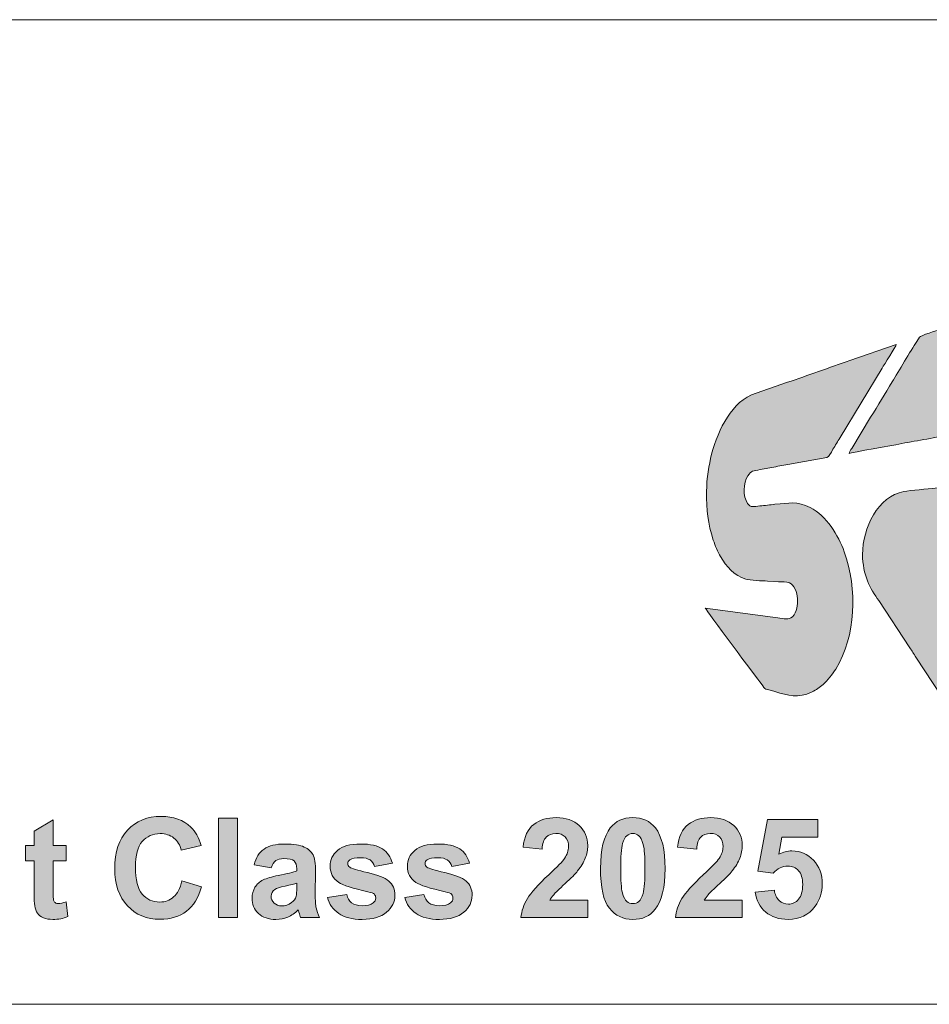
# Model space of a CAD drawing. Header units: millimetres. Extents: x 7 to 595, y -296 to -6.
# Tile 68 of 131: x 203 to 231, y -161 to -131. Entities that reach past the tile are written whole.
import ezdxf

# ---------------------------------------------------------------- set-up
doc = ezdxf.new("R2010")
doc.units = ezdxf.units.MM
doc.header["$MEASUREMENT"] = 0
doc.layers.add('Layer 1', color=7, linetype='Continuous', lineweight=0)

# ---------------------------------------------------------------- blocks, each defined once
blk = doc.blocks.new('Block_16')
at = {"layer": 'Layer 1', "true_color": 0x0d0a10, "transparency": 33554687}
h = blk.add_hatch(color=188, dxfattribs=at)
edge = h.paths.add_edge_path()
edge.add_spline(control_points=[(228.169, -143.888), (228.218, -143.865), (229.579, -143.625), (229.678, -143.606), (230.171, -143.509), (230.711, -143.426), (231.204, -143.326), (231.204, -143.326), (232.728, -143.046), (232.728, -143.046), (233.025, -142.995), (233.439, -142.852), (233.664, -143.312), (233.788, -143.565), (233.76, -143.86), (233.654, -144.112), (233.611, -144.215), (233.572, -144.277), (233.512, -144.364), (233.485, -144.403), (233.475, -144.405), (233.447, -144.439), (233.362, -144.541), (233.274, -144.603), (233.151, -144.664), (233.021, -144.728), (232.888, -144.741), (232.707, -144.753), (232.707, -144.753), (230.791, -144.947), (230.791, -144.947), (230.565, -144.976), (230.031, -145.012), (229.837, -145.048), (229.042, -145.195), (228.576, -146.162), (228.576, -146.964), (228.576, -147.279), (228.641, -147.531), (228.723, -147.77), (228.801, -147.993), (228.951, -148.194), (229.072, -148.375), (229.072, -148.375), (230.015, -149.808), (230.015, -149.808), (230.082, -149.909), (230.139, -149.998), (230.205, -150.101), (230.205, -150.101), (232.002, -152.828), (232.002, -152.828), (232.055, -152.91), (232.047, -152.897), (232.147, -152.925), (232.395, -152.992), (232.637, -153.063), (232.889, -153.136), (232.889, -153.136), (236.41, -154.139), (236.41, -154.139), (236.467, -154.154), (236.552, -154.175), (236.595, -154.195), (236.581, -154.14), (236.366, -153.877), (236.317, -153.812), (236.317, -153.812), (234.605, -151.546), (234.605, -151.546), (234.505, -151.413), (234.415, -151.296), (234.315, -151.163), (234.315, -151.163), (232.603, -148.897), (232.603, -148.897), (232.506, -148.769), (232.416, -148.652), (232.318, -148.522), (232.267, -148.454), (232.226, -148.4), (232.176, -148.333), (232.143, -148.288), (232.045, -148.178), (232.033, -148.133), (232.342, -148.133), (232.625, -148.171), (232.961, -148.171), (233.51, -148.171), (234.123, -147.979), (234.524, -147.777), (234.83, -147.624), (235.194, -147.41), (235.454, -147.183), (235.493, -147.149), (235.53, -147.116), (235.571, -147.084), (235.571, -147.084), (235.798, -146.878), (235.798, -146.878), (236.167, -146.508), (236.382, -146.239), (236.669, -145.792), (236.752, -145.664), (236.929, -145.346), (236.978, -145.225), (237.072, -144.993), (237.123, -144.917), (237.232, -144.614), (237.572, -143.675), (237.678, -142.615), (237.429, -141.619), (237.264, -140.956), (236.955, -140.417), (236.478, -139.939), (236.175, -139.636), (235.825, -139.409), (235.409, -139.267), (234.707, -139.028), (233.924, -139.063), (233.2, -139.324), (233.2, -139.324), (232.55, -139.551), (232.55, -139.551), (232.339, -139.634), (232.121, -139.691), (231.909, -139.774), (231.655, -139.875), (231.23, -140.003), (230.938, -140.112), (230.842, -140.148), (230.347, -140.296), (230.309, -140.347), (230.309, -140.347), (230.228, -140.482), (230.228, -140.482), (230.04, -140.766), (229.669, -141.393), (229.482, -141.706), (229.263, -142.074), (229.043, -142.421), (228.823, -142.788), (228.823, -142.788), (228.246, -143.737), (228.246, -143.737), (228.219, -143.782), (228.174, -143.831), (228.169, -143.888)], knot_values=[0, 0, 0, 0, 1, 1, 1, 2, 2, 2, 3, 3, 3, 4, 4, 4, 5, 5, 5, 6, 6, 6, 7, 7, 7, 8, 8, 8, 9, 9, 9, 10, 10, 10, 11, 11, 11, 12, 12, 12, 13, 13, 13, 14, 14, 14, 15, 15, 15, 16, 16, 16, 17, 17, 17, 18, 18, 18, 19, 19, 19, 20, 20, 20, 21, 21, 21, 22, 22, 22, 23, 23, 23, 24, 24, 24, 25, 25, 25, 26, 26, 26, 27, 27, 27, 28, 28, 28, 29, 29, 29, 30, 30, 30, 31, 31, 31, 32, 32, 32, 33, 33, 33, 34, 34, 34, 35, 35, 35, 36, 36, 36, 37, 37, 37, 38, 38, 38, 39, 39, 39, 40, 40, 40, 41, 41, 41, 42, 42, 42, 43, 43, 43, 44, 44, 44, 45, 45, 45, 46, 46, 46, 47, 47, 47, 48, 48, 48, 49, 49, 49, 49], degree=3, periodic=0)
h = blk.add_hatch(color=188, dxfattribs=at)
edge = h.paths.add_edge_path()
edge.add_spline(control_points=[(223.823, -145.045), (223.823, -145.63), (223.857, -146.014), (224.028, -146.53), (224.084, -146.699), (224.161, -146.887), (224.249, -147.033), (224.425, -147.322), (224.666, -147.623), (225.015, -147.717), (225.147, -147.752), (225.523, -147.777), (225.679, -147.777), (225.679, -147.777), (226.014, -147.797), (226.014, -147.797), (226.133, -147.815), (226.256, -147.791), (226.348, -147.831), (226.48, -147.889), (226.593, -148.123), (226.593, -148.311), (226.593, -148.507), (226.592, -148.713), (226.438, -148.868), (226.329, -148.978), (226.172, -148.924), (225.994, -148.898), (225.994, -148.898), (223.785, -148.603), (223.785, -148.603), (223.802, -148.667), (225.37, -150.747), (225.488, -150.904), (225.647, -151.116), (225.565, -151.047), (225.906, -151.147), (226.312, -151.265), (226.608, -151.361), (227.036, -151.156), (227.162, -151.095), (227.271, -151.014), (227.378, -150.925), (227.502, -150.821), (227.675, -150.603), (227.762, -150.458), (228.372, -149.444), (228.431, -148.034), (228.018, -146.886), (227.838, -146.384), (227.476, -145.784), (226.979, -145.536), (226.573, -145.334), (226.34, -145.404), (225.908, -145.44), (225.762, -145.452), (225.595, -145.476), (225.449, -145.489), (225.272, -145.503), (225.164, -145.551), (225.075, -145.419), (224.919, -145.187), (224.944, -144.8), (225.08, -144.574), (225.182, -144.405), (225.242, -144.423), (225.459, -144.381), (225.611, -144.351), (225.775, -144.325), (225.931, -144.294), (226.088, -144.263), (226.257, -144.232), (226.416, -144.206), (226.416, -144.206), (227.489, -144.009), (227.489, -144.009), (227.565, -143.989), (227.605, -143.878), (227.674, -143.762), (227.745, -143.643), (227.818, -143.527), (227.89, -143.406), (227.89, -143.406), (229.177, -141.287), (229.177, -141.287), (229.225, -141.206), (229.594, -140.616), (229.605, -140.571), (229.605, -140.571), (228.19, -141.062), (228.19, -141.062), (227.567, -141.268), (226.911, -141.516), (226.284, -141.723), (226.284, -141.723), (225.33, -142.053), (225.33, -142.053), (224.932, -142.185), (224.68, -142.45), (224.458, -142.783), (224.235, -143.117), (224.076, -143.525), (223.978, -143.916), (223.895, -144.247), (223.823, -144.639), (223.823, -145.045)], knot_values=[0, 0, 0, 0, 1, 1, 1, 2, 2, 2, 3, 3, 3, 4, 4, 4, 5, 5, 5, 6, 6, 6, 7, 7, 7, 8, 8, 8, 9, 9, 9, 10, 10, 10, 11, 11, 11, 12, 12, 12, 13, 13, 13, 14, 14, 14, 15, 15, 15, 16, 16, 16, 17, 17, 17, 18, 18, 18, 19, 19, 19, 20, 20, 20, 21, 21, 21, 22, 22, 22, 23, 23, 23, 24, 24, 24, 25, 25, 25, 26, 26, 26, 27, 27, 27, 28, 28, 28, 29, 29, 29, 30, 30, 30, 31, 31, 31, 32, 32, 32, 33, 33, 33, 34, 34, 34, 35, 35, 35, 35], degree=3, periodic=0)
at = {"layer": 'Layer 1'}
for points, knots in [([(228.169, -143.888), (228.218, -143.865), (229.579, -143.625), (229.678, -143.606), (230.171, -143.509), (230.711, -143.426), (231.204, -143.326), (231.204, -143.326), (232.728, -143.046), (232.728, -143.046), (233.025, -142.995), (233.439, -142.852), (233.664, -143.312), (233.788, -143.565), (233.76, -143.86), (233.654, -144.112), (233.611, -144.215), (233.572, -144.277), (233.512, -144.364), (233.485, -144.403), (233.475, -144.405), (233.447, -144.439), (233.362, -144.541), (233.274, -144.603), (233.151, -144.664), (233.021, -144.728), (232.888, -144.741), (232.707, -144.753), (232.707, -144.753), (230.791, -144.947), (230.791, -144.947), (230.565, -144.976), (230.031, -145.012), (229.837, -145.048), (229.042, -145.195), (228.576, -146.162), (228.576, -146.964), (228.576, -147.279), (228.641, -147.531), (228.723, -147.77), (228.801, -147.993), (228.951, -148.194), (229.072, -148.375), (229.072, -148.375), (230.015, -149.808), (230.015, -149.808), (230.082, -149.909), (230.139, -149.998), (230.205, -150.101), (230.205, -150.101), (232.002, -152.828), (232.002, -152.828), (232.055, -152.91), (232.047, -152.897), (232.147, -152.925), (232.395, -152.992), (232.637, -153.063), (232.889, -153.136), (232.889, -153.136), (236.41, -154.139), (236.41, -154.139), (236.467, -154.154), (236.552, -154.175), (236.595, -154.195), (236.581, -154.14), (236.366, -153.877), (236.317, -153.812), (236.317, -153.812), (234.605, -151.546), (234.605, -151.546), (234.505, -151.413), (234.415, -151.296), (234.315, -151.163), (234.315, -151.163), (232.603, -148.897), (232.603, -148.897), (232.506, -148.769), (232.416, -148.652), (232.318, -148.522), (232.267, -148.454), (232.226, -148.4), (232.176, -148.333), (232.143, -148.288), (232.045, -148.178), (232.033, -148.133), (232.342, -148.133), (232.625, -148.171), (232.961, -148.171), (233.51, -148.171), (234.123, -147.979), (234.524, -147.777), (234.83, -147.624), (235.194, -147.41), (235.454, -147.183), (235.493, -147.149), (235.53, -147.116), (235.571, -147.084), (235.571, -147.084), (235.798, -146.878), (235.798, -146.878), (236.167, -146.508), (236.382, -146.239), (236.669, -145.792), (236.752, -145.664), (236.929, -145.346), (236.978, -145.225), (237.072, -144.993), (237.123, -144.917), (237.232, -144.614), (237.572, -143.675), (237.678, -142.615), (237.429, -141.619), (237.264, -140.956), (236.955, -140.417), (236.478, -139.939), (236.175, -139.636), (235.825, -139.409), (235.409, -139.267), (234.707, -139.028), (233.924, -139.063), (233.2, -139.324), (233.2, -139.324), (232.55, -139.551), (232.55, -139.551), (232.339, -139.634), (232.121, -139.691), (231.909, -139.774), (231.655, -139.875), (231.23, -140.003), (230.938, -140.112), (230.842, -140.148), (230.347, -140.296), (230.309, -140.347), (230.309, -140.347), (230.228, -140.482), (230.228, -140.482), (230.04, -140.766), (229.669, -141.393), (229.482, -141.706), (229.263, -142.074), (229.043, -142.421), (228.823, -142.788), (228.823, -142.788), (228.246, -143.737), (228.246, -143.737), (228.219, -143.782), (228.174, -143.831), (228.169, -143.888)], [0, 0, 0, 0, 1, 1, 1, 2, 2, 2, 3, 3, 3, 4, 4, 4, 5, 5, 5, 6, 6, 6, 7, 7, 7, 8, 8, 8, 9, 9, 9, 10, 10, 10, 11, 11, 11, 12, 12, 12, 13, 13, 13, 14, 14, 14, 15, 15, 15, 16, 16, 16, 17, 17, 17, 18, 18, 18, 19, 19, 19, 20, 20, 20, 21, 21, 21, 22, 22, 22, 23, 23, 23, 24, 24, 24, 25, 25, 25, 26, 26, 26, 27, 27, 27, 28, 28, 28, 29, 29, 29, 30, 30, 30, 31, 31, 31, 32, 32, 32, 33, 33, 33, 34, 34, 34, 35, 35, 35, 36, 36, 36, 37, 37, 37, 38, 38, 38, 39, 39, 39, 40, 40, 40, 41, 41, 41, 42, 42, 42, 43, 43, 43, 44, 44, 44, 45, 45, 45, 46, 46, 46, 47, 47, 47, 48, 48, 48, 49, 49, 49, 49]), ([(223.823, -145.045), (223.823, -145.63), (223.857, -146.014), (224.028, -146.53), (224.084, -146.699), (224.161, -146.887), (224.249, -147.033), (224.425, -147.322), (224.666, -147.623), (225.015, -147.717), (225.147, -147.752), (225.523, -147.777), (225.679, -147.777), (225.679, -147.777), (226.014, -147.797), (226.014, -147.797), (226.133, -147.815), (226.256, -147.791), (226.348, -147.831), (226.48, -147.889), (226.593, -148.123), (226.593, -148.311), (226.593, -148.507), (226.592, -148.713), (226.438, -148.868), (226.329, -148.978), (226.172, -148.924), (225.994, -148.898), (225.994, -148.898), (223.785, -148.603), (223.785, -148.603), (223.802, -148.667), (225.37, -150.747), (225.488, -150.904), (225.647, -151.116), (225.565, -151.047), (225.906, -151.147), (226.312, -151.265), (226.608, -151.361), (227.036, -151.156), (227.162, -151.095), (227.271, -151.014), (227.378, -150.925), (227.502, -150.821), (227.675, -150.603), (227.762, -150.458), (228.372, -149.444), (228.431, -148.034), (228.018, -146.886), (227.838, -146.384), (227.476, -145.784), (226.979, -145.536), (226.573, -145.334), (226.34, -145.404), (225.908, -145.44), (225.762, -145.452), (225.595, -145.476), (225.449, -145.489), (225.272, -145.503), (225.164, -145.551), (225.075, -145.419), (224.919, -145.187), (224.944, -144.8), (225.08, -144.574), (225.182, -144.405), (225.242, -144.423), (225.459, -144.381), (225.611, -144.351), (225.775, -144.325), (225.931, -144.294), (226.088, -144.263), (226.257, -144.232), (226.416, -144.206), (226.416, -144.206), (227.489, -144.009), (227.489, -144.009), (227.565, -143.989), (227.605, -143.878), (227.674, -143.762), (227.745, -143.643), (227.818, -143.527), (227.89, -143.406), (227.89, -143.406), (229.177, -141.287), (229.177, -141.287), (229.225, -141.206), (229.594, -140.616), (229.605, -140.571), (229.605, -140.571), (228.19, -141.062), (228.19, -141.062), (227.567, -141.268), (226.911, -141.516), (226.284, -141.723), (226.284, -141.723), (225.33, -142.053), (225.33, -142.053), (224.932, -142.185), (224.68, -142.45), (224.458, -142.783), (224.235, -143.117), (224.076, -143.525), (223.978, -143.916), (223.895, -144.247), (223.823, -144.639), (223.823, -145.045)], [0, 0, 0, 0, 1, 1, 1, 2, 2, 2, 3, 3, 3, 4, 4, 4, 5, 5, 5, 6, 6, 6, 7, 7, 7, 8, 8, 8, 9, 9, 9, 10, 10, 10, 11, 11, 11, 12, 12, 12, 13, 13, 13, 14, 14, 14, 15, 15, 15, 16, 16, 16, 17, 17, 17, 18, 18, 18, 19, 19, 19, 20, 20, 20, 21, 21, 21, 22, 22, 22, 23, 23, 23, 24, 24, 24, 25, 25, 25, 26, 26, 26, 27, 27, 27, 28, 28, 28, 29, 29, 29, 30, 30, 30, 31, 31, 31, 32, 32, 32, 33, 33, 33, 34, 34, 34, 35, 35, 35, 35])]:
    blk.add_open_spline(points, degree=3, knots=knots, dxfattribs=at)
blk = doc.blocks.new('Block_15')
at = {"layer": 'Layer 1'}
blk.add_blockref('Block_16', (0, 0), dxfattribs=at)
blk = doc.blocks.new('Block_14')
at = {"layer": 'Layer 1', "true_color": 0x010101, "transparency": 33554687}
h = blk.add_hatch(color=18, dxfattribs=at)
edge = h.paths.add_edge_path()
edge.add_spline(control_points=[(204.308, -155.836), (204.308, -155.836), (204.308, -156.298), (204.308, -156.298), (204.308, -156.298), (203.91, -156.298), (203.91, -156.298), (203.91, -156.298), (203.91, -157.187), (203.91, -157.187), (203.91, -157.368), (203.914, -157.473), (203.921, -157.503), (203.929, -157.532), (203.946, -157.557), (203.974, -157.577), (204.001, -157.596), (204.033, -157.606), (204.072, -157.606), (204.126, -157.606), (204.204, -157.587), (204.306, -157.55), (204.306, -157.55), (204.355, -158.002), (204.355, -158.002), (204.22, -158.06), (204.068, -158.088), (203.897, -158.088), (203.792, -158.088), (203.698, -158.071), (203.615, -158.035), (203.531, -158), (203.469, -157.954), (203.43, -157.899), (203.391, -157.842), (203.364, -157.767), (203.349, -157.671), (203.337, -157.603), (203.33, -157.466), (203.33, -157.259), (203.33, -157.259), (203.33, -156.298), (203.33, -156.298), (203.33, -156.298), (203.063, -156.298), (203.063, -156.298), (203.063, -156.298), (203.063, -155.836), (203.063, -155.836), (203.063, -155.836), (203.33, -155.836), (203.33, -155.836), (203.33, -155.836), (203.33, -155.4), (203.33, -155.4), (203.33, -155.4), (203.91, -155.057), (203.91, -155.057), (203.91, -155.057), (203.91, -155.836), (203.91, -155.836), (203.91, -155.836), (204.308, -155.836), (204.308, -155.836)], knot_values=[0, 0, 0, 0, 1, 1, 1, 2, 2, 2, 3, 3, 3, 4, 4, 4, 5, 5, 5, 6, 6, 6, 7, 7, 7, 8, 8, 8, 9, 9, 9, 10, 10, 10, 11, 11, 11, 12, 12, 12, 13, 13, 13, 14, 14, 14, 15, 15, 15, 16, 16, 16, 17, 17, 17, 18, 18, 18, 19, 19, 19, 20, 20, 20, 21, 21, 21, 21], degree=3, periodic=0)
h = blk.add_hatch(color=18, dxfattribs=at)
edge = h.paths.add_edge_path()
edge.add_spline(control_points=[(207.834, -156.916), (207.834, -156.916), (208.426, -157.098), (208.426, -157.098), (208.335, -157.432), (208.184, -157.679), (207.972, -157.841), (207.76, -158.003), (207.492, -158.084), (207.167, -158.084), (206.764, -158.084), (206.433, -157.947), (206.174, -157.671), (205.915, -157.396), (205.785, -157.02), (205.785, -156.543), (205.785, -156.038), (205.915, -155.646), (206.176, -155.366), (206.436, -155.087), (206.779, -154.947), (207.204, -154.947), (207.575, -154.947), (207.876, -155.057), (208.108, -155.277), (208.246, -155.407), (208.349, -155.593), (208.418, -155.836), (208.418, -155.836), (207.813, -155.98), (207.813, -155.98), (207.777, -155.824), (207.702, -155.699), (207.588, -155.608), (207.474, -155.517), (207.336, -155.472), (207.173, -155.472), (206.948, -155.472), (206.766, -155.553), (206.626, -155.714), (206.486, -155.875), (206.416, -156.136), (206.416, -156.497), (206.416, -156.88), (206.485, -157.153), (206.622, -157.315), (206.761, -157.478), (206.94, -157.559), (207.161, -157.559), (207.324, -157.559), (207.464, -157.508), (207.581, -157.404), (207.698, -157.3), (207.783, -157.138), (207.834, -156.916)], knot_values=[0, 0, 0, 0, 1, 1, 1, 2, 2, 2, 3, 3, 3, 4, 4, 4, 5, 5, 5, 6, 6, 6, 7, 7, 7, 8, 8, 8, 9, 9, 9, 10, 10, 10, 11, 11, 11, 12, 12, 12, 13, 13, 13, 14, 14, 14, 15, 15, 15, 16, 16, 16, 17, 17, 17, 18, 18, 18, 18], degree=3, periodic=0)
blk.add_hatch(color=18, dxfattribs=at).paths.add_polyline_path([(208.948, -158.033), (208.948, -155.002), (209.528, -155.002), (209.528, -158.033)])
h = blk.add_hatch(color=18, dxfattribs=at)
edge = h.paths.add_edge_path()
edge.add_spline(control_points=[(220.201, -157.496), (220.201, -157.496), (220.201, -158.033), (220.201, -158.033), (220.201, -158.033), (218.164, -158.033), (218.164, -158.033), (218.186, -157.829), (218.253, -157.636), (218.363, -157.453), (218.473, -157.27), (218.691, -157.027), (219.015, -156.725), (219.277, -156.481), (219.437, -156.315), (219.497, -156.228), (219.576, -156.108), (219.617, -155.989), (219.617, -155.872), (219.617, -155.742), (219.582, -155.642), (219.512, -155.572), (219.443, -155.503), (219.347, -155.468), (219.225, -155.468), (219.103, -155.468), (219.008, -155.505), (218.936, -155.578), (218.864, -155.651), (218.823, -155.772), (218.812, -155.942), (218.812, -155.942), (218.232, -155.884), (218.232, -155.884), (218.267, -155.564), (218.375, -155.334), (218.557, -155.194), (218.739, -155.055), (218.966, -154.985), (219.239, -154.985), (219.538, -154.985), (219.773, -155.067), (219.945, -155.228), (220.115, -155.39), (220.201, -155.591), (220.201, -155.831), (220.201, -155.968), (220.176, -156.098), (220.127, -156.222), (220.079, -156.346), (220.001, -156.475), (219.894, -156.61), (219.825, -156.701), (219.697, -156.83), (219.513, -156.998), (219.329, -157.167), (219.213, -157.278), (219.164, -157.334), (219.115, -157.389), (219.075, -157.444), (219.045, -157.496), (219.045, -157.496), (220.201, -157.496), (220.201, -157.496)], knot_values=[0, 0, 0, 0, 1, 1, 1, 2, 2, 2, 3, 3, 3, 4, 4, 4, 5, 5, 5, 6, 6, 6, 7, 7, 7, 8, 8, 8, 9, 9, 9, 10, 10, 10, 11, 11, 11, 12, 12, 12, 13, 13, 13, 14, 14, 14, 15, 15, 15, 16, 16, 16, 17, 17, 17, 18, 18, 18, 19, 19, 19, 20, 20, 20, 21, 21, 21, 21], degree=3, periodic=0)
h = blk.add_hatch(color=18, dxfattribs=at)
edge = h.paths.add_edge_path()
edge.add_spline(control_points=[(221.575, -155.468), (221.506, -155.468), (221.444, -155.491), (221.39, -155.536), (221.336, -155.58), (221.294, -155.661), (221.264, -155.777), (221.224, -155.927), (221.205, -156.181), (221.205, -156.538), (221.205, -156.895), (221.222, -157.14), (221.258, -157.273), (221.293, -157.406), (221.337, -157.495), (221.391, -157.539), (221.444, -157.584), (221.506, -157.606), (221.575, -157.606), (221.644, -157.606), (221.706, -157.583), (221.761, -157.538), (221.814, -157.494), (221.857, -157.413), (221.886, -157.297), (221.926, -157.148), (221.946, -156.895), (221.946, -156.538), (221.946, -156.181), (221.928, -155.936), (221.893, -155.803), (221.857, -155.67), (221.813, -155.58), (221.759, -155.536), (221.706, -155.491), (221.644, -155.468), (221.575, -155.468)], knot_values=[0, 0, 0, 0, 1, 1, 1, 2, 2, 2, 3, 3, 3, 4, 4, 4, 5, 5, 5, 6, 6, 6, 7, 7, 7, 8, 8, 8, 9, 9, 9, 10, 10, 10, 11, 11, 11, 12, 12, 12, 12], degree=3, periodic=0)
edge = h.paths.add_edge_path()
edge.add_spline(control_points=[(221.575, -154.985), (221.868, -154.985), (222.098, -155.091), (222.264, -155.301), (222.46, -155.549), (222.559, -155.962), (222.559, -156.538), (222.559, -157.113), (222.46, -157.526), (222.261, -157.777), (222.097, -157.985), (221.868, -158.088), (221.575, -158.088), (221.28, -158.088), (221.042, -157.975), (220.862, -157.748), (220.681, -157.521), (220.591, -157.115), (220.591, -156.532), (220.591, -155.96), (220.69, -155.548), (220.889, -155.297), (221.053, -155.089), (221.282, -154.985), (221.575, -154.985), (221.575, -154.985), (221.575, -154.985), (221.575, -154.985)], knot_values=[0, 0, 0, 0, 1, 1, 1, 2, 2, 2, 3, 3, 3, 4, 4, 4, 5, 5, 5, 6, 6, 6, 7, 7, 7, 8, 8, 8, 9, 9, 9, 9], degree=3, periodic=0)
h = blk.add_hatch(color=18, dxfattribs=at)
edge = h.paths.add_edge_path()
edge.add_spline(control_points=[(224.909, -157.496), (224.909, -157.496), (224.909, -158.033), (224.909, -158.033), (224.909, -158.033), (222.873, -158.033), (222.873, -158.033), (222.895, -157.829), (222.961, -157.636), (223.072, -157.453), (223.182, -157.27), (223.4, -157.027), (223.724, -156.725), (223.986, -156.481), (224.146, -156.315), (224.205, -156.228), (224.285, -156.108), (224.325, -155.989), (224.325, -155.872), (224.325, -155.742), (224.291, -155.642), (224.221, -155.572), (224.152, -155.503), (224.056, -155.468), (223.934, -155.468), (223.812, -155.468), (223.716, -155.505), (223.644, -155.578), (223.573, -155.651), (223.532, -155.772), (223.521, -155.942), (223.521, -155.942), (222.941, -155.884), (222.941, -155.884), (222.976, -155.564), (223.083, -155.334), (223.265, -155.194), (223.448, -155.055), (223.675, -154.985), (223.948, -154.985), (224.247, -154.985), (224.482, -155.067), (224.653, -155.228), (224.824, -155.39), (224.909, -155.591), (224.909, -155.831), (224.909, -155.968), (224.885, -156.098), (224.836, -156.222), (224.787, -156.346), (224.71, -156.475), (224.603, -156.61), (224.533, -156.701), (224.406, -156.83), (224.222, -156.998), (224.038, -157.167), (223.922, -157.278), (223.873, -157.334), (223.824, -157.389), (223.784, -157.444), (223.754, -157.496), (223.754, -157.496), (224.909, -157.496), (224.909, -157.496)], knot_values=[0, 0, 0, 0, 1, 1, 1, 2, 2, 2, 3, 3, 3, 4, 4, 4, 5, 5, 5, 6, 6, 6, 7, 7, 7, 8, 8, 8, 9, 9, 9, 10, 10, 10, 11, 11, 11, 12, 12, 12, 13, 13, 13, 14, 14, 14, 15, 15, 15, 16, 16, 16, 17, 17, 17, 18, 18, 18, 19, 19, 19, 20, 20, 20, 21, 21, 21, 21], degree=3, periodic=0)
h = blk.add_hatch(color=18, dxfattribs=at)
edge = h.paths.add_edge_path()
edge.add_spline(control_points=[(225.308, -157.255), (225.308, -157.255), (225.888, -157.195), (225.888, -157.195), (225.905, -157.326), (225.954, -157.431), (226.035, -157.508), (226.117, -157.585), (226.211, -157.623), (226.317, -157.623), (226.438, -157.623), (226.541, -157.573), (226.625, -157.474), (226.709, -157.374), (226.752, -157.225), (226.752, -157.025), (226.752, -156.837), (226.71, -156.697), (226.626, -156.603), (226.543, -156.509), (226.434, -156.463), (226.3, -156.463), (226.133, -156.463), (225.983, -156.536), (225.85, -156.683), (225.85, -156.683), (225.38, -156.615), (225.38, -156.615), (225.38, -156.615), (225.676, -155.041), (225.676, -155.041), (225.676, -155.041), (227.213, -155.041), (227.213, -155.041), (227.213, -155.041), (227.213, -155.582), (227.213, -155.582), (227.213, -155.582), (226.117, -155.582), (226.117, -155.582), (226.117, -155.582), (226.026, -156.098), (226.026, -156.098), (226.155, -156.034), (226.287, -156.001), (226.423, -156.001), (226.681, -156.001), (226.9, -156.095), (227.079, -156.284), (227.259, -156.471), (227.349, -156.715), (227.349, -157.016), (227.349, -157.267), (227.276, -157.489), (227.131, -157.686), (226.934, -157.954), (226.66, -158.088), (226.31, -158.088), (226.03, -158.088), (225.801, -158.013), (225.625, -157.863), (225.448, -157.712), (225.343, -157.51), (225.308, -157.255)], knot_values=[0, 0, 0, 0, 1, 1, 1, 2, 2, 2, 3, 3, 3, 4, 4, 4, 5, 5, 5, 6, 6, 6, 7, 7, 7, 8, 8, 8, 9, 9, 9, 10, 10, 10, 11, 11, 11, 12, 12, 12, 13, 13, 13, 14, 14, 14, 15, 15, 15, 16, 16, 16, 17, 17, 17, 18, 18, 18, 19, 19, 19, 20, 20, 20, 21, 21, 21, 21], degree=3, periodic=0)
h = blk.add_hatch(color=18, dxfattribs=at)
edge = h.paths.add_edge_path()
edge.add_spline(control_points=[(211.335, -156.984), (211.261, -157.008), (211.143, -157.038), (210.981, -157.072), (210.82, -157.107), (210.715, -157.141), (210.665, -157.173), (210.59, -157.228), (210.552, -157.295), (210.552, -157.378), (210.552, -157.46), (210.582, -157.53), (210.643, -157.589), (210.703, -157.648), (210.78, -157.678), (210.874, -157.678), (210.978, -157.678), (211.079, -157.643), (211.174, -157.575), (211.244, -157.522), (211.29, -157.458), (211.312, -157.382), (211.327, -157.333), (211.335, -157.238), (211.335, -157.099), (211.335, -157.099), (211.335, -156.984), (211.335, -156.984)], knot_values=[0, 0, 0, 0, 1, 1, 1, 2, 2, 2, 3, 3, 3, 4, 4, 4, 5, 5, 5, 6, 6, 6, 7, 7, 7, 8, 8, 8, 9, 9, 9, 9], degree=3, periodic=0)
edge = h.paths.add_edge_path()
edge.add_spline(control_points=[(210.556, -156.514), (210.556, -156.514), (210.031, -156.421), (210.031, -156.421), (210.09, -156.206), (210.192, -156.047), (210.337, -155.944), (210.482, -155.841), (210.697, -155.79), (210.982, -155.79), (211.241, -155.79), (211.434, -155.82), (211.561, -155.881), (211.688, -155.943), (211.777, -156.02), (211.829, -156.115), (211.88, -156.21), (211.906, -156.382), (211.906, -156.635), (211.906, -156.635), (211.898, -157.312), (211.898, -157.312), (211.898, -157.505), (211.907, -157.648), (211.925, -157.739), (211.944, -157.831), (211.978, -157.929), (212.029, -158.033), (212.029, -158.033), (211.453, -158.033), (211.453, -158.033), (211.438, -157.995), (211.419, -157.939), (211.398, -157.864), (211.388, -157.83), (211.381, -157.807), (211.377, -157.796), (211.278, -157.894), (211.172, -157.966), (211.06, -158.015), (210.947, -158.064), (210.827, -158.088), (210.699, -158.088), (210.474, -158.088), (210.296, -158.027), (210.166, -157.904), (210.037, -157.782), (209.972, -157.627), (209.972, -157.439), (209.972, -157.316), (210.001, -157.205), (210.06, -157.108), (210.12, -157.011), (210.202, -156.936), (210.31, -156.885), (210.416, -156.833), (210.57, -156.788), (210.771, -156.749), (211.042, -156.698), (211.23, -156.65), (211.335, -156.607), (211.335, -156.607), (211.335, -156.548), (211.335, -156.548), (211.335, -156.435), (211.307, -156.355), (211.252, -156.306), (211.196, -156.258), (211.092, -156.234), (210.939, -156.234), (210.835, -156.234), (210.755, -156.255), (210.697, -156.296), (210.638, -156.337), (210.592, -156.41), (210.556, -156.514), (210.556, -156.514), (210.556, -156.514), (210.556, -156.514)], knot_values=[0, 0, 0, 0, 1, 1, 1, 2, 2, 2, 3, 3, 3, 4, 4, 4, 5, 5, 5, 6, 6, 6, 7, 7, 7, 8, 8, 8, 9, 9, 9, 10, 10, 10, 11, 11, 11, 12, 12, 12, 13, 13, 13, 14, 14, 14, 15, 15, 15, 16, 16, 16, 17, 17, 17, 18, 18, 18, 19, 19, 19, 20, 20, 20, 21, 21, 21, 22, 22, 22, 23, 23, 23, 24, 24, 24, 25, 25, 25, 26, 26, 26, 26], degree=3, periodic=0)
h = blk.add_hatch(color=18, dxfattribs=at)
edge = h.paths.add_edge_path()
edge.add_spline(control_points=[(212.271, -157.415), (212.271, -157.415), (212.855, -157.326), (212.855, -157.326), (212.88, -157.439), (212.93, -157.524), (213.006, -157.582), (213.082, -157.64), (213.188, -157.669), (213.324, -157.669), (213.475, -157.669), (213.587, -157.642), (213.664, -157.587), (213.714, -157.548), (213.74, -157.496), (213.74, -157.431), (213.74, -157.387), (213.726, -157.35), (213.698, -157.322), (213.669, -157.294), (213.604, -157.268), (213.504, -157.245), (213.035, -157.141), (212.738, -157.046), (212.613, -156.961), (212.438, -156.842), (212.351, -156.677), (212.351, -156.466), (212.351, -156.274), (212.427, -156.114), (212.577, -155.985), (212.727, -155.855), (212.96, -155.79), (213.276, -155.79), (213.576, -155.79), (213.8, -155.839), (213.946, -155.937), (214.092, -156.036), (214.193, -156.181), (214.248, -156.374), (214.248, -156.374), (213.702, -156.476), (213.702, -156.476), (213.679, -156.389), (213.633, -156.323), (213.568, -156.277), (213.502, -156.231), (213.408, -156.209), (213.286, -156.209), (213.132, -156.209), (213.022, -156.23), (212.955, -156.273), (212.911, -156.303), (212.889, -156.343), (212.889, -156.391), (212.889, -156.433), (212.908, -156.468), (212.947, -156.497), (213, -156.536), (213.181, -156.59), (213.492, -156.66), (213.802, -156.731), (214.019, -156.817), (214.141, -156.919), (214.263, -157.022), (214.324, -157.167), (214.324, -157.352), (214.324, -157.553), (214.24, -157.726), (214.072, -157.871), (213.904, -158.016), (213.655, -158.088), (213.324, -158.088), (213.025, -158.088), (212.788, -158.028), (212.613, -157.907), (212.439, -157.786), (212.325, -157.623), (212.271, -157.415)], knot_values=[0, 0, 0, 0, 1, 1, 1, 2, 2, 2, 3, 3, 3, 4, 4, 4, 5, 5, 5, 6, 6, 6, 7, 7, 7, 8, 8, 8, 9, 9, 9, 10, 10, 10, 11, 11, 11, 12, 12, 12, 13, 13, 13, 14, 14, 14, 15, 15, 15, 16, 16, 16, 17, 17, 17, 18, 18, 18, 19, 19, 19, 20, 20, 20, 21, 21, 21, 22, 22, 22, 23, 23, 23, 24, 24, 24, 25, 25, 25, 26, 26, 26, 26], degree=3, periodic=0)
h = blk.add_hatch(color=18, dxfattribs=at)
edge = h.paths.add_edge_path()
edge.add_spline(control_points=[(214.625, -157.415), (214.625, -157.415), (215.21, -157.326), (215.21, -157.326), (215.234, -157.439), (215.284, -157.524), (215.361, -157.582), (215.436, -157.64), (215.543, -157.669), (215.679, -157.669), (215.829, -157.669), (215.942, -157.642), (216.018, -157.587), (216.069, -157.548), (216.094, -157.496), (216.094, -157.431), (216.094, -157.387), (216.08, -157.35), (216.053, -157.322), (216.024, -157.294), (215.959, -157.268), (215.859, -157.245), (215.39, -157.141), (215.092, -157.046), (214.967, -156.961), (214.793, -156.842), (214.706, -156.677), (214.706, -156.466), (214.706, -156.274), (214.781, -156.114), (214.932, -155.985), (215.082, -155.855), (215.315, -155.79), (215.63, -155.79), (215.931, -155.79), (216.154, -155.839), (216.3, -155.937), (216.446, -156.036), (216.547, -156.181), (216.602, -156.374), (216.602, -156.374), (216.056, -156.476), (216.056, -156.476), (216.033, -156.389), (215.988, -156.323), (215.922, -156.277), (215.857, -156.231), (215.763, -156.209), (215.641, -156.209), (215.487, -156.209), (215.377, -156.23), (215.31, -156.273), (215.265, -156.303), (215.243, -156.343), (215.243, -156.391), (215.243, -156.433), (215.263, -156.468), (215.301, -156.497), (215.354, -156.536), (215.535, -156.59), (215.846, -156.66), (216.156, -156.731), (216.373, -156.817), (216.496, -156.919), (216.618, -157.022), (216.678, -157.167), (216.678, -157.352), (216.678, -157.553), (216.595, -157.726), (216.426, -157.871), (216.258, -158.016), (216.009, -158.088), (215.679, -158.088), (215.38, -158.088), (215.143, -158.028), (214.968, -157.907), (214.793, -157.786), (214.679, -157.623), (214.625, -157.415)], knot_values=[0, 0, 0, 0, 1, 1, 1, 2, 2, 2, 3, 3, 3, 4, 4, 4, 5, 5, 5, 6, 6, 6, 7, 7, 7, 8, 8, 8, 9, 9, 9, 10, 10, 10, 11, 11, 11, 12, 12, 12, 13, 13, 13, 14, 14, 14, 15, 15, 15, 16, 16, 16, 17, 17, 17, 18, 18, 18, 19, 19, 19, 20, 20, 20, 21, 21, 21, 22, 22, 22, 23, 23, 23, 24, 24, 24, 25, 25, 25, 26, 26, 26, 26], degree=3, periodic=0)
at = {"layer": 'Layer 1'}
blk.add_lwpolyline([(208.948, -158.033), (208.948, -155.002), (209.528, -155.002), (209.528, -158.033)], close=True, dxfattribs=at)
at = {"layer": 'Layer 1', "color": 240, "lineweight": 0, "true_color": 0xed2224}
for points in [[(132.322, -160.674), (132.322, -160.674), (132.322, -135.674), (132.322, -135.674), (132.322, -132.924), (134.572, -130.674), (137.322, -130.674), (137.322, -130.674), (241.322, -130.674), (241.322, -130.674)], [(272.322, -130.674), (272.322, -130.674), (272.322, -155.674), (272.322, -155.674), (272.322, -158.424), (270.072, -160.674), (267.322, -160.674), (267.322, -160.674), (178.322, -160.674), (178.322, -160.674)]]:
    blk.add_open_spline(points, degree=3, knots=[0, 0, 0, 0, 1, 1, 1, 2, 2, 2, 3, 3, 3, 3], dxfattribs=at)
at = {"layer": 'Layer 1'}
for points, knots in [([(204.308, -155.836), (204.308, -155.836), (204.308, -156.298), (204.308, -156.298), (204.308, -156.298), (203.91, -156.298), (203.91, -156.298), (203.91, -156.298), (203.91, -157.187), (203.91, -157.187), (203.91, -157.368), (203.914, -157.473), (203.921, -157.503), (203.929, -157.532), (203.946, -157.557), (203.974, -157.577), (204.001, -157.596), (204.033, -157.606), (204.072, -157.606), (204.126, -157.606), (204.204, -157.587), (204.306, -157.55), (204.306, -157.55), (204.355, -158.002), (204.355, -158.002), (204.22, -158.06), (204.068, -158.088), (203.897, -158.088), (203.792, -158.088), (203.698, -158.071), (203.615, -158.035), (203.531, -158), (203.469, -157.954), (203.43, -157.899), (203.391, -157.842), (203.364, -157.767), (203.349, -157.671), (203.337, -157.603), (203.33, -157.466), (203.33, -157.259), (203.33, -157.259), (203.33, -156.298), (203.33, -156.298), (203.33, -156.298), (203.063, -156.298), (203.063, -156.298), (203.063, -156.298), (203.063, -155.836), (203.063, -155.836), (203.063, -155.836), (203.33, -155.836), (203.33, -155.836), (203.33, -155.836), (203.33, -155.4), (203.33, -155.4), (203.33, -155.4), (203.91, -155.057), (203.91, -155.057), (203.91, -155.057), (203.91, -155.836), (203.91, -155.836), (203.91, -155.836), (204.308, -155.836), (204.308, -155.836)], [0, 0, 0, 0, 1, 1, 1, 2, 2, 2, 3, 3, 3, 4, 4, 4, 5, 5, 5, 6, 6, 6, 7, 7, 7, 8, 8, 8, 9, 9, 9, 10, 10, 10, 11, 11, 11, 12, 12, 12, 13, 13, 13, 14, 14, 14, 15, 15, 15, 16, 16, 16, 17, 17, 17, 18, 18, 18, 19, 19, 19, 20, 20, 20, 21, 21, 21, 21]), ([(207.834, -156.916), (207.834, -156.916), (208.426, -157.098), (208.426, -157.098), (208.335, -157.432), (208.184, -157.679), (207.972, -157.841), (207.76, -158.003), (207.492, -158.084), (207.167, -158.084), (206.764, -158.084), (206.433, -157.947), (206.174, -157.671), (205.915, -157.396), (205.785, -157.02), (205.785, -156.543), (205.785, -156.038), (205.915, -155.646), (206.176, -155.366), (206.436, -155.087), (206.779, -154.947), (207.204, -154.947), (207.575, -154.947), (207.876, -155.057), (208.108, -155.277), (208.246, -155.407), (208.349, -155.593), (208.418, -155.836), (208.418, -155.836), (207.813, -155.98), (207.813, -155.98), (207.777, -155.824), (207.702, -155.699), (207.588, -155.608), (207.474, -155.517), (207.336, -155.472), (207.173, -155.472), (206.948, -155.472), (206.766, -155.553), (206.626, -155.714), (206.486, -155.875), (206.416, -156.136), (206.416, -156.497), (206.416, -156.88), (206.485, -157.153), (206.622, -157.315), (206.761, -157.478), (206.94, -157.559), (207.161, -157.559), (207.324, -157.559), (207.464, -157.508), (207.581, -157.404), (207.698, -157.3), (207.783, -157.138), (207.834, -156.916)], [0, 0, 0, 0, 1, 1, 1, 2, 2, 2, 3, 3, 3, 4, 4, 4, 5, 5, 5, 6, 6, 6, 7, 7, 7, 8, 8, 8, 9, 9, 9, 10, 10, 10, 11, 11, 11, 12, 12, 12, 13, 13, 13, 14, 14, 14, 15, 15, 15, 16, 16, 16, 17, 17, 17, 18, 18, 18, 18]), ([(220.201, -157.496), (220.201, -157.496), (220.201, -158.033), (220.201, -158.033), (220.201, -158.033), (218.164, -158.033), (218.164, -158.033), (218.186, -157.829), (218.253, -157.636), (218.363, -157.453), (218.473, -157.27), (218.691, -157.027), (219.015, -156.725), (219.277, -156.481), (219.437, -156.315), (219.497, -156.228), (219.576, -156.108), (219.617, -155.989), (219.617, -155.872), (219.617, -155.742), (219.582, -155.642), (219.512, -155.572), (219.443, -155.503), (219.347, -155.468), (219.225, -155.468), (219.103, -155.468), (219.008, -155.505), (218.936, -155.578), (218.864, -155.651), (218.823, -155.772), (218.812, -155.942), (218.812, -155.942), (218.232, -155.884), (218.232, -155.884), (218.267, -155.564), (218.375, -155.334), (218.557, -155.194), (218.739, -155.055), (218.966, -154.985), (219.239, -154.985), (219.538, -154.985), (219.773, -155.067), (219.945, -155.228), (220.115, -155.39), (220.201, -155.591), (220.201, -155.831), (220.201, -155.968), (220.176, -156.098), (220.127, -156.222), (220.079, -156.346), (220.001, -156.475), (219.894, -156.61), (219.825, -156.701), (219.697, -156.83), (219.513, -156.998), (219.329, -157.167), (219.213, -157.278), (219.164, -157.334), (219.115, -157.389), (219.075, -157.444), (219.045, -157.496), (219.045, -157.496), (220.201, -157.496), (220.201, -157.496)], [0, 0, 0, 0, 1, 1, 1, 2, 2, 2, 3, 3, 3, 4, 4, 4, 5, 5, 5, 6, 6, 6, 7, 7, 7, 8, 8, 8, 9, 9, 9, 10, 10, 10, 11, 11, 11, 12, 12, 12, 13, 13, 13, 14, 14, 14, 15, 15, 15, 16, 16, 16, 17, 17, 17, 18, 18, 18, 19, 19, 19, 20, 20, 20, 21, 21, 21, 21]), ([(221.575, -154.985), (221.868, -154.985), (222.098, -155.091), (222.264, -155.301), (222.46, -155.549), (222.559, -155.962), (222.559, -156.538), (222.559, -157.113), (222.46, -157.526), (222.261, -157.777), (222.097, -157.985), (221.868, -158.088), (221.575, -158.088), (221.28, -158.088), (221.042, -157.975), (220.862, -157.748), (220.681, -157.521), (220.591, -157.115), (220.591, -156.532), (220.591, -155.96), (220.69, -155.548), (220.889, -155.297), (221.053, -155.089), (221.282, -154.985), (221.575, -154.985), (221.575, -154.985), (221.575, -154.985), (221.575, -154.985)], [0, 0, 0, 0, 1, 1, 1, 2, 2, 2, 3, 3, 3, 4, 4, 4, 5, 5, 5, 6, 6, 6, 7, 7, 7, 8, 8, 8, 9, 9, 9, 9]), ([(224.909, -157.496), (224.909, -157.496), (224.909, -158.033), (224.909, -158.033), (224.909, -158.033), (222.873, -158.033), (222.873, -158.033), (222.895, -157.829), (222.961, -157.636), (223.072, -157.453), (223.182, -157.27), (223.4, -157.027), (223.724, -156.725), (223.986, -156.481), (224.146, -156.315), (224.205, -156.228), (224.285, -156.108), (224.325, -155.989), (224.325, -155.872), (224.325, -155.742), (224.291, -155.642), (224.221, -155.572), (224.152, -155.503), (224.056, -155.468), (223.934, -155.468), (223.812, -155.468), (223.716, -155.505), (223.644, -155.578), (223.573, -155.651), (223.532, -155.772), (223.521, -155.942), (223.521, -155.942), (222.941, -155.884), (222.941, -155.884), (222.976, -155.564), (223.083, -155.334), (223.265, -155.194), (223.448, -155.055), (223.675, -154.985), (223.948, -154.985), (224.247, -154.985), (224.482, -155.067), (224.653, -155.228), (224.824, -155.39), (224.909, -155.591), (224.909, -155.831), (224.909, -155.968), (224.885, -156.098), (224.836, -156.222), (224.787, -156.346), (224.71, -156.475), (224.603, -156.61), (224.533, -156.701), (224.406, -156.83), (224.222, -156.998), (224.038, -157.167), (223.922, -157.278), (223.873, -157.334), (223.824, -157.389), (223.784, -157.444), (223.754, -157.496), (223.754, -157.496), (224.909, -157.496), (224.909, -157.496)], [0, 0, 0, 0, 1, 1, 1, 2, 2, 2, 3, 3, 3, 4, 4, 4, 5, 5, 5, 6, 6, 6, 7, 7, 7, 8, 8, 8, 9, 9, 9, 10, 10, 10, 11, 11, 11, 12, 12, 12, 13, 13, 13, 14, 14, 14, 15, 15, 15, 16, 16, 16, 17, 17, 17, 18, 18, 18, 19, 19, 19, 20, 20, 20, 21, 21, 21, 21]), ([(225.308, -157.255), (225.308, -157.255), (225.888, -157.195), (225.888, -157.195), (225.905, -157.326), (225.954, -157.431), (226.035, -157.508), (226.117, -157.585), (226.211, -157.623), (226.317, -157.623), (226.438, -157.623), (226.541, -157.573), (226.625, -157.474), (226.709, -157.374), (226.752, -157.225), (226.752, -157.025), (226.752, -156.837), (226.71, -156.697), (226.626, -156.603), (226.543, -156.509), (226.434, -156.463), (226.3, -156.463), (226.133, -156.463), (225.983, -156.536), (225.85, -156.683), (225.85, -156.683), (225.38, -156.615), (225.38, -156.615), (225.38, -156.615), (225.676, -155.041), (225.676, -155.041), (225.676, -155.041), (227.213, -155.041), (227.213, -155.041), (227.213, -155.041), (227.213, -155.582), (227.213, -155.582), (227.213, -155.582), (226.117, -155.582), (226.117, -155.582), (226.117, -155.582), (226.026, -156.098), (226.026, -156.098), (226.155, -156.034), (226.287, -156.001), (226.423, -156.001), (226.681, -156.001), (226.9, -156.095), (227.079, -156.284), (227.259, -156.471), (227.349, -156.715), (227.349, -157.016), (227.349, -157.267), (227.276, -157.489), (227.131, -157.686), (226.934, -157.954), (226.66, -158.088), (226.31, -158.088), (226.03, -158.088), (225.801, -158.013), (225.625, -157.863), (225.448, -157.712), (225.343, -157.51), (225.308, -157.255)], [0, 0, 0, 0, 1, 1, 1, 2, 2, 2, 3, 3, 3, 4, 4, 4, 5, 5, 5, 6, 6, 6, 7, 7, 7, 8, 8, 8, 9, 9, 9, 10, 10, 10, 11, 11, 11, 12, 12, 12, 13, 13, 13, 14, 14, 14, 15, 15, 15, 16, 16, 16, 17, 17, 17, 18, 18, 18, 19, 19, 19, 20, 20, 20, 21, 21, 21, 21]), ([(221.575, -155.468), (221.506, -155.468), (221.444, -155.491), (221.39, -155.536), (221.336, -155.58), (221.294, -155.661), (221.264, -155.777), (221.224, -155.927), (221.205, -156.181), (221.205, -156.538), (221.205, -156.895), (221.222, -157.14), (221.258, -157.273), (221.293, -157.406), (221.337, -157.495), (221.391, -157.539), (221.444, -157.584), (221.506, -157.606), (221.575, -157.606), (221.644, -157.606), (221.706, -157.583), (221.761, -157.538), (221.814, -157.494), (221.857, -157.413), (221.886, -157.297), (221.926, -157.148), (221.946, -156.895), (221.946, -156.538), (221.946, -156.181), (221.928, -155.936), (221.893, -155.803), (221.857, -155.67), (221.813, -155.58), (221.759, -155.536), (221.706, -155.491), (221.644, -155.468), (221.575, -155.468)], [0, 0, 0, 0, 1, 1, 1, 2, 2, 2, 3, 3, 3, 4, 4, 4, 5, 5, 5, 6, 6, 6, 7, 7, 7, 8, 8, 8, 9, 9, 9, 10, 10, 10, 11, 11, 11, 12, 12, 12, 12]), ([(210.556, -156.514), (210.556, -156.514), (210.031, -156.421), (210.031, -156.421), (210.09, -156.206), (210.192, -156.047), (210.337, -155.944), (210.482, -155.841), (210.697, -155.79), (210.982, -155.79), (211.241, -155.79), (211.434, -155.82), (211.561, -155.881), (211.688, -155.943), (211.777, -156.02), (211.829, -156.115), (211.88, -156.21), (211.906, -156.382), (211.906, -156.635), (211.906, -156.635), (211.898, -157.312), (211.898, -157.312), (211.898, -157.505), (211.907, -157.648), (211.925, -157.739), (211.944, -157.831), (211.978, -157.929), (212.029, -158.033), (212.029, -158.033), (211.453, -158.033), (211.453, -158.033), (211.438, -157.995), (211.419, -157.939), (211.398, -157.864), (211.388, -157.83), (211.381, -157.807), (211.377, -157.796), (211.278, -157.894), (211.172, -157.966), (211.06, -158.015), (210.947, -158.064), (210.827, -158.088), (210.699, -158.088), (210.474, -158.088), (210.296, -158.027), (210.166, -157.904), (210.037, -157.782), (209.972, -157.627), (209.972, -157.439), (209.972, -157.316), (210.001, -157.205), (210.06, -157.108), (210.12, -157.011), (210.202, -156.936), (210.31, -156.885), (210.416, -156.833), (210.57, -156.788), (210.771, -156.749), (211.042, -156.698), (211.23, -156.65), (211.335, -156.607), (211.335, -156.607), (211.335, -156.548), (211.335, -156.548), (211.335, -156.435), (211.307, -156.355), (211.252, -156.306), (211.196, -156.258), (211.092, -156.234), (210.939, -156.234), (210.835, -156.234), (210.755, -156.255), (210.697, -156.296), (210.638, -156.337), (210.592, -156.41), (210.556, -156.514), (210.556, -156.514), (210.556, -156.514), (210.556, -156.514)], [0, 0, 0, 0, 1, 1, 1, 2, 2, 2, 3, 3, 3, 4, 4, 4, 5, 5, 5, 6, 6, 6, 7, 7, 7, 8, 8, 8, 9, 9, 9, 10, 10, 10, 11, 11, 11, 12, 12, 12, 13, 13, 13, 14, 14, 14, 15, 15, 15, 16, 16, 16, 17, 17, 17, 18, 18, 18, 19, 19, 19, 20, 20, 20, 21, 21, 21, 22, 22, 22, 23, 23, 23, 24, 24, 24, 25, 25, 25, 26, 26, 26, 26]), ([(212.271, -157.415), (212.271, -157.415), (212.855, -157.326), (212.855, -157.326), (212.88, -157.439), (212.93, -157.524), (213.006, -157.582), (213.082, -157.64), (213.188, -157.669), (213.324, -157.669), (213.475, -157.669), (213.587, -157.642), (213.664, -157.587), (213.714, -157.548), (213.74, -157.496), (213.74, -157.431), (213.74, -157.387), (213.726, -157.35), (213.698, -157.322), (213.669, -157.294), (213.604, -157.268), (213.504, -157.245), (213.035, -157.141), (212.738, -157.046), (212.613, -156.961), (212.438, -156.842), (212.351, -156.677), (212.351, -156.466), (212.351, -156.274), (212.427, -156.114), (212.577, -155.985), (212.727, -155.855), (212.96, -155.79), (213.276, -155.79), (213.576, -155.79), (213.8, -155.839), (213.946, -155.937), (214.092, -156.036), (214.193, -156.181), (214.248, -156.374), (214.248, -156.374), (213.702, -156.476), (213.702, -156.476), (213.679, -156.389), (213.633, -156.323), (213.568, -156.277), (213.502, -156.231), (213.408, -156.209), (213.286, -156.209), (213.132, -156.209), (213.022, -156.23), (212.955, -156.273), (212.911, -156.303), (212.889, -156.343), (212.889, -156.391), (212.889, -156.433), (212.908, -156.468), (212.947, -156.497), (213, -156.536), (213.181, -156.59), (213.492, -156.66), (213.802, -156.731), (214.019, -156.817), (214.141, -156.919), (214.263, -157.022), (214.324, -157.167), (214.324, -157.352), (214.324, -157.553), (214.24, -157.726), (214.072, -157.871), (213.904, -158.016), (213.655, -158.088), (213.324, -158.088), (213.025, -158.088), (212.788, -158.028), (212.613, -157.907), (212.439, -157.786), (212.325, -157.623), (212.271, -157.415)], [0, 0, 0, 0, 1, 1, 1, 2, 2, 2, 3, 3, 3, 4, 4, 4, 5, 5, 5, 6, 6, 6, 7, 7, 7, 8, 8, 8, 9, 9, 9, 10, 10, 10, 11, 11, 11, 12, 12, 12, 13, 13, 13, 14, 14, 14, 15, 15, 15, 16, 16, 16, 17, 17, 17, 18, 18, 18, 19, 19, 19, 20, 20, 20, 21, 21, 21, 22, 22, 22, 23, 23, 23, 24, 24, 24, 25, 25, 25, 26, 26, 26, 26]), ([(214.625, -157.415), (214.625, -157.415), (215.21, -157.326), (215.21, -157.326), (215.234, -157.439), (215.284, -157.524), (215.361, -157.582), (215.436, -157.64), (215.543, -157.669), (215.679, -157.669), (215.829, -157.669), (215.942, -157.642), (216.018, -157.587), (216.069, -157.548), (216.094, -157.496), (216.094, -157.431), (216.094, -157.387), (216.08, -157.35), (216.053, -157.322), (216.024, -157.294), (215.959, -157.268), (215.859, -157.245), (215.39, -157.141), (215.092, -157.046), (214.967, -156.961), (214.793, -156.842), (214.706, -156.677), (214.706, -156.466), (214.706, -156.274), (214.781, -156.114), (214.932, -155.985), (215.082, -155.855), (215.315, -155.79), (215.63, -155.79), (215.931, -155.79), (216.154, -155.839), (216.3, -155.937), (216.446, -156.036), (216.547, -156.181), (216.602, -156.374), (216.602, -156.374), (216.056, -156.476), (216.056, -156.476), (216.033, -156.389), (215.988, -156.323), (215.922, -156.277), (215.857, -156.231), (215.763, -156.209), (215.641, -156.209), (215.487, -156.209), (215.377, -156.23), (215.31, -156.273), (215.265, -156.303), (215.243, -156.343), (215.243, -156.391), (215.243, -156.433), (215.263, -156.468), (215.301, -156.497), (215.354, -156.536), (215.535, -156.59), (215.846, -156.66), (216.156, -156.731), (216.373, -156.817), (216.496, -156.919), (216.618, -157.022), (216.678, -157.167), (216.678, -157.352), (216.678, -157.553), (216.595, -157.726), (216.426, -157.871), (216.258, -158.016), (216.009, -158.088), (215.679, -158.088), (215.38, -158.088), (215.143, -158.028), (214.968, -157.907), (214.793, -157.786), (214.679, -157.623), (214.625, -157.415)], [0, 0, 0, 0, 1, 1, 1, 2, 2, 2, 3, 3, 3, 4, 4, 4, 5, 5, 5, 6, 6, 6, 7, 7, 7, 8, 8, 8, 9, 9, 9, 10, 10, 10, 11, 11, 11, 12, 12, 12, 13, 13, 13, 14, 14, 14, 15, 15, 15, 16, 16, 16, 17, 17, 17, 18, 18, 18, 19, 19, 19, 20, 20, 20, 21, 21, 21, 22, 22, 22, 23, 23, 23, 24, 24, 24, 25, 25, 25, 26, 26, 26, 26]), ([(211.335, -156.984), (211.261, -157.008), (211.143, -157.038), (210.981, -157.072), (210.82, -157.107), (210.715, -157.141), (210.665, -157.173), (210.59, -157.228), (210.552, -157.295), (210.552, -157.378), (210.552, -157.46), (210.582, -157.53), (210.643, -157.589), (210.703, -157.648), (210.78, -157.678), (210.874, -157.678), (210.978, -157.678), (211.079, -157.643), (211.174, -157.575), (211.244, -157.522), (211.29, -157.458), (211.312, -157.382), (211.327, -157.333), (211.335, -157.238), (211.335, -157.099), (211.335, -157.099), (211.335, -156.984), (211.335, -156.984)], [0, 0, 0, 0, 1, 1, 1, 2, 2, 2, 3, 3, 3, 4, 4, 4, 5, 5, 5, 6, 6, 6, 7, 7, 7, 8, 8, 8, 9, 9, 9, 9])]:
    blk.add_open_spline(points, degree=3, knots=knots, dxfattribs=at)
blk.add_blockref('Block_15', (0, 0), dxfattribs=at)

msp = doc.modelspace()

# ---------------------------------------------------------------- block references
at = {"layer": 'Layer 1'}
msp.add_blockref('Block_14', (0, 0), dxfattribs=at)

doc.saveas('drawing.dxf')
